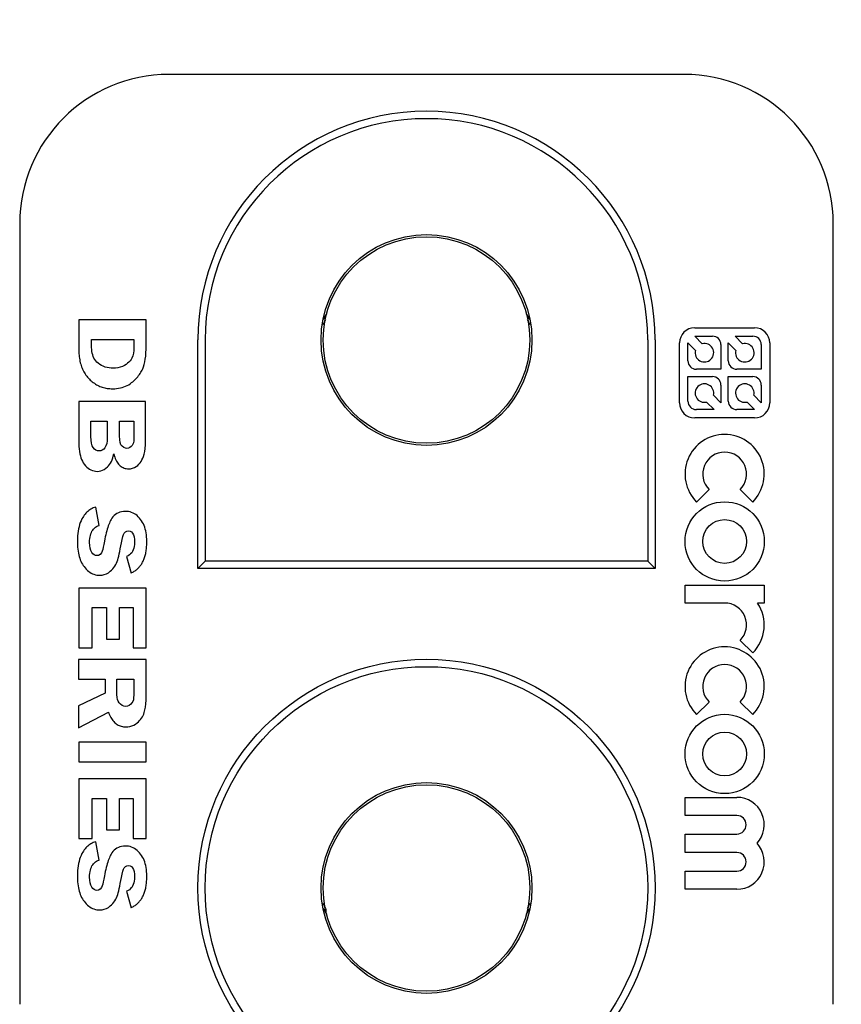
# Model space of a CAD drawing. Header units: inches. Extents: x 0 to 34, y 0 to 22.
# Tile 69 of 78: x 28.155 to 28.642, y 16.929 to 17.513. Entities that reach past the tile are written whole.
import ezdxf

# ---------------------------------------------------------------- set-up
doc = ezdxf.new("R2010")
doc.units = ezdxf.units.IN
doc.header["$LTSCALE"] = 1.87
doc.header["$MEASUREMENT"] = 0
doc.layers.get('0').update_dxf_attribs({"linetype": 'CONTINUOUS'})
doc.layers.add('DETAIL', color=7, linetype='CONTINUOUS')
doc.styles.get("Standard").update_dxf_attribs({"font": 'txt', "width": 0.8})
doc.dimstyles.get("Standard").update_dxf_attribs({"dimtxt": 0.125, "dimasz": 0.18, "dimexe": 0.125, "dimexo": 0.0625, "dimgap": 0.09, "dimtad": 0, "dimtih": 1, "dimtoh": 1, "dimdec": 3, "dimzin": 4, "dimdsep": 46, "dimtxsty": 'STANDARD', "dimblk": '_FILLED', "dimblk1": '_FILLED', "dimblk2": '_FILLED', "dimcen": 0.09, "dimadec": 0, "dimazin": 0, "dimtol": 1, "dimtp": 0.01, "dimtm": 0.01, "dimtfac": 1, "dimtdec": 3, "dimtofl": 0, "dimtmove": 0, "dimatfit": 3, "dimldrblk": '_FILLED', "dimfxl": 1, "dimtolj": 1, "dimtzin": 4, "dimarcsym": 0})

# ---------------------------------------------------------------- blocks, each defined once
blk = doc.blocks.new('_FILLED')
at = {"color": 0, "linetype": 'BYBLOCK'}
blk.add_solid([(0, 0), (-1, 0.1736), (-1, -0.1736)], dxfattribs=at)

msp = doc.modelspace()

# ---------------------------------------------------------------- linework, layer by layer
at = {"color": 7, "linetype": 'CONTINUOUS'}
for p, q in [((28.5486, 17.48067), (28.2431, 17.48067)), ((28.1546, 17.39217), (28.1546, 16.92917)), ((28.6371, 16.92917), (28.6371, 17.39217)), ((28.1896, 17.33516), (28.1896, 17.31799)), ((28.2296, 17.33516), (28.1896, 17.33516)), ((28.2296, 17.31993), (28.2296, 17.33516)), ((28.55492, 17.33042), (28.59042, 17.33042)), ((28.19728, 17.31879), (28.19728, 17.32354)), ((28.19728, 17.32354), (28.22233, 17.32354)), ((28.22233, 17.32354), (28.22233, 17.31868)), ((28.22957, 17.31768), (28.2296, 17.31993)), ((28.26024, 17.18755), (28.26024, 17.32317)), ((28.2646, 17.32317), (28.2646, 17.19192)), ((28.5271, 17.32317), (28.5271, 17.19192)), ((28.53147, 17.32317), (28.53147, 17.18755)), ((28.54592, 17.28592), (28.54592, 17.32142)), ((28.55089, 17.31084), (28.55089, 17.3214)), ((28.55089, 17.3214), (28.55535, 17.31695)), ((28.55937, 17.32097), (28.55491, 17.32542)), ((28.55491, 17.32542), (28.56548, 17.32542)), ((28.57048, 17.32042), (28.57048, 17.30584)), ((28.57484, 17.31084), (28.57484, 17.3214)), ((28.57484, 17.3214), (28.57929, 17.31695)), ((28.58331, 17.32097), (28.57886, 17.32542)), ((28.57886, 17.32542), (28.58942, 17.32542)), ((28.59442, 17.32042), (28.59442, 17.30584)), ((28.59942, 17.32142), (28.59942, 17.28592)), ((28.1896, 17.31799), (28.18961, 17.31699)), ((28.18961, 17.31699), (28.18965, 17.31601)), ((28.18965, 17.31601), (28.18971, 17.31505)), ((28.18971, 17.31505), (28.18979, 17.31411)), ((28.18979, 17.31411), (28.1899, 17.31319)), ((28.19732, 17.31756), (28.19728, 17.31879)), ((28.19743, 17.3164), (28.19732, 17.31756)), ((28.19762, 17.3153), (28.19743, 17.3164)), ((28.19789, 17.31427), (28.19762, 17.3153)), ((28.19823, 17.3133), (28.19789, 17.31427)), ((28.22163, 17.31382), (28.22108, 17.31246)), ((28.22202, 17.31531), (28.22163, 17.31382)), ((28.22225, 17.31693), (28.22202, 17.31531)), ((28.22233, 17.31868), (28.22225, 17.31693)), ((28.22931, 17.31361), (28.22947, 17.31557)), ((28.22947, 17.31557), (28.22957, 17.31768)), ((28.1899, 17.31319), (28.19003, 17.31229)), ((28.19003, 17.31229), (28.19018, 17.31141)), ((28.19018, 17.31141), (28.19036, 17.31055)), ((28.19036, 17.31055), (28.19056, 17.30971)), ((28.19056, 17.30971), (28.19079, 17.30889)), ((28.19079, 17.30889), (28.19104, 17.30808)), ((28.19104, 17.30808), (28.19131, 17.3073)), ((28.19865, 17.31239), (28.19823, 17.3133)), ((28.19915, 17.31155), (28.19865, 17.31239)), ((28.19972, 17.31078), (28.19915, 17.31155)), ((28.20037, 17.31007), (28.19972, 17.31078)), ((28.20109, 17.30943), (28.20037, 17.31007)), ((28.20207, 17.30871), (28.20109, 17.30943)), ((28.20308, 17.30809), (28.20207, 17.30871)), ((28.20414, 17.30756), (28.20308, 17.30809)), ((28.21676, 17.30812), (28.2155, 17.30749)), ((28.21774, 17.30872), (28.21676, 17.30812)), ((28.21861, 17.30938), (28.21774, 17.30872)), ((28.21939, 17.31008), (28.21861, 17.30938)), ((28.22005, 17.31082), (28.21939, 17.31008)), ((28.22062, 17.31162), (28.22005, 17.31082)), ((28.22108, 17.31246), (28.22062, 17.31162)), ((28.22802, 17.30727), (28.22844, 17.30863)), ((28.22844, 17.30863), (28.22879, 17.31014)), ((28.22879, 17.31014), (28.22909, 17.3118)), ((28.22909, 17.3118), (28.22931, 17.31361)), ((28.19131, 17.3073), (28.19161, 17.30654)), ((28.19161, 17.30654), (28.19193, 17.3058)), ((28.19193, 17.3058), (28.19228, 17.30507)), ((28.19228, 17.30507), (28.19265, 17.30437)), ((28.19265, 17.30437), (28.19304, 17.30369)), ((28.19304, 17.30369), (28.19346, 17.30302)), ((28.19346, 17.30302), (28.1939, 17.30238)), ((28.1939, 17.30238), (28.19436, 17.30176)), ((28.20524, 17.30713), (28.20414, 17.30756)), ((28.20638, 17.3068), (28.20524, 17.30713)), ((28.20757, 17.30656), (28.20638, 17.3068)), ((28.20879, 17.30642), (28.20757, 17.30656)), ((28.21006, 17.30637), (28.20879, 17.30642)), ((28.21148, 17.30644), (28.21006, 17.30637)), ((28.21287, 17.30665), (28.21148, 17.30644)), ((28.21421, 17.307), (28.21287, 17.30665)), ((28.2155, 17.30749), (28.21421, 17.307)), ((28.22512, 17.30204), (28.22559, 17.30268)), ((28.22559, 17.30268), (28.22604, 17.30333)), ((28.22604, 17.30333), (28.22646, 17.30399)), ((28.22646, 17.30399), (28.22684, 17.30467)), ((28.22684, 17.30467), (28.22721, 17.30536)), ((28.22721, 17.30536), (28.22754, 17.30605)), ((28.22754, 17.30605), (28.22802, 17.30727)), ((28.57048, 17.30584), (28.55589, 17.30584)), ((28.59442, 17.30584), (28.57984, 17.30584)), ((28.19436, 17.30176), (28.19485, 17.30115)), ((28.19485, 17.30115), (28.19536, 17.30057)), ((28.19536, 17.30057), (28.19591, 17.29998)), ((28.19591, 17.29998), (28.19648, 17.29942)), ((28.19648, 17.29942), (28.19706, 17.29889)), ((28.19706, 17.29889), (28.19766, 17.29839)), ((28.19766, 17.29839), (28.19826, 17.29792)), ((28.19826, 17.29792), (28.19888, 17.29747)), ((28.19888, 17.29747), (28.19952, 17.29706)), ((28.19952, 17.29706), (28.20016, 17.29667)), ((28.20016, 17.29667), (28.20082, 17.29631)), ((28.20082, 17.29631), (28.20149, 17.29598)), ((28.21838, 17.29616), (28.21929, 17.29667)), ((28.21929, 17.29667), (28.22016, 17.29724)), ((28.22016, 17.29724), (28.221, 17.29787)), ((28.221, 17.29787), (28.22167, 17.29843)), ((28.22167, 17.29843), (28.22232, 17.299)), ((28.22232, 17.299), (28.22293, 17.29959)), ((28.22293, 17.29959), (28.22352, 17.30018)), ((28.22352, 17.30018), (28.22408, 17.30079)), ((28.22408, 17.30079), (28.22461, 17.30141)), ((28.22461, 17.30141), (28.22512, 17.30204)), ((28.55089, 17.28689), (28.55089, 17.30147)), ((28.55089, 17.30147), (28.56548, 17.30147)), ((28.57048, 17.29647), (28.57048, 17.28591)), ((28.57484, 17.28689), (28.57484, 17.30147)), ((28.57484, 17.30147), (28.58942, 17.30147)), ((28.59442, 17.29647), (28.59442, 17.28591)), ((28.20149, 17.29598), (28.20217, 17.29568)), ((28.20217, 17.29568), (28.20287, 17.29541)), ((28.20287, 17.29541), (28.20358, 17.29516)), ((28.20358, 17.29516), (28.2043, 17.29495)), ((28.2043, 17.29495), (28.20503, 17.29476)), ((28.20503, 17.29476), (28.20578, 17.29461)), ((28.20578, 17.29461), (28.20654, 17.29448)), ((28.20654, 17.29448), (28.20731, 17.29438)), ((28.20731, 17.29438), (28.2081, 17.2943)), ((28.2081, 17.2943), (28.2089, 17.29426)), ((28.2089, 17.29426), (28.20971, 17.29425)), ((28.20971, 17.29425), (28.21093, 17.29428)), ((28.21093, 17.29428), (28.21211, 17.29437)), ((28.21211, 17.29437), (28.21325, 17.29452)), ((28.21325, 17.29452), (28.21436, 17.29473)), ((28.21436, 17.29473), (28.21542, 17.295)), ((28.21542, 17.295), (28.21645, 17.29532)), ((28.21645, 17.29532), (28.21744, 17.29571)), ((28.21744, 17.29571), (28.21838, 17.29616)), ((28.1896, 17.28667), (28.1896, 17.26334)), ((28.2292, 17.28667), (28.1896, 17.28667)), ((28.2292, 17.26342), (28.2292, 17.28667)), ((28.562, 17.28634), (28.56646, 17.28189)), ((28.57048, 17.28591), (28.56602, 17.29036)), ((28.58595, 17.28634), (28.5904, 17.28189)), ((28.59442, 17.28591), (28.58997, 17.29036)), ((28.56646, 17.28189), (28.55589, 17.28189)), ((28.5904, 17.28189), (28.57984, 17.28189)), ((28.19687, 17.26592), (28.19687, 17.27505)), ((28.19687, 17.27505), (28.20657, 17.27505)), ((28.20657, 17.27505), (28.20657, 17.2654)), ((28.21384, 17.26625), (28.21384, 17.27505)), ((28.21384, 17.27505), (28.22233, 17.27505)), ((28.22233, 17.27505), (28.22233, 17.26708)), ((28.59042, 17.27692), (28.55492, 17.27692)), ((28.22233, 17.26708), (28.2223, 17.26493)), ((28.1896, 17.26334), (28.18963, 17.26165)), ((28.18963, 17.26165), (28.18971, 17.26004)), ((28.19696, 17.26375), (28.19687, 17.26592)), ((28.1972, 17.26193), (28.19696, 17.26375)), ((28.1976, 17.26045), (28.1972, 17.26193)), ((28.20622, 17.26171), (28.20578, 17.26032)), ((28.20648, 17.2634), (28.20622, 17.26171)), ((28.20657, 17.2654), (28.20648, 17.2634)), ((28.21394, 17.26405), (28.21384, 17.26625)), ((28.21421, 17.26231), (28.21394, 17.26405)), ((28.21468, 17.26101), (28.21421, 17.26231)), ((28.22179, 17.2614), (28.22134, 17.26065)), ((28.22206, 17.26221), (28.22179, 17.2614)), ((28.22221, 17.2633), (28.22206, 17.26221)), ((28.2223, 17.26493), (28.22221, 17.2633)), ((28.22915, 17.26104), (28.2292, 17.26342)), ((28.18971, 17.26004), (28.18984, 17.25852)), ((28.18984, 17.25852), (28.19003, 17.25709)), ((28.19003, 17.25709), (28.19027, 17.25574)), ((28.19027, 17.25574), (28.19057, 17.25448)), ((28.19817, 17.25931), (28.1976, 17.26045)), ((28.19888, 17.25847), (28.19817, 17.25931)), ((28.19973, 17.25786), (28.19888, 17.25847)), ((28.2007, 17.2575), (28.19973, 17.25786)), ((28.2018, 17.25738), (28.2007, 17.2575)), ((28.20274, 17.25749), (28.2018, 17.25738)), ((28.20361, 17.25784), (28.20274, 17.25749)), ((28.20442, 17.25843), (28.20361, 17.25784)), ((28.20516, 17.25924), (28.20442, 17.25843)), ((28.20578, 17.26032), (28.20516, 17.25924)), ((28.21013, 17.25435), (28.2104, 17.25559)), ((28.2104, 17.25559), (28.21067, 17.25463)), ((28.21533, 17.26016), (28.21468, 17.26101)), ((28.21631, 17.25945), (28.21533, 17.26016)), ((28.21726, 17.25903), (28.21631, 17.25945)), ((28.21818, 17.25889), (28.21726, 17.25903)), ((28.21912, 17.25901), (28.21818, 17.25889)), ((28.21997, 17.25936), (28.21912, 17.25901)), ((28.22072, 17.25993), (28.21997, 17.25936)), ((28.22134, 17.26065), (28.22072, 17.25993)), ((28.228, 17.25402), (28.22843, 17.2554)), ((28.22843, 17.2554), (28.22877, 17.25703)), ((28.22877, 17.25703), (28.22901, 17.25891)), ((28.22901, 17.25891), (28.22915, 17.26104)), ((28.19057, 17.25448), (28.19092, 17.25331)), ((28.19092, 17.25331), (28.19132, 17.25223)), ((28.19132, 17.25223), (28.19178, 17.25124)), ((28.19178, 17.25124), (28.19229, 17.25034)), ((28.19229, 17.25034), (28.19286, 17.24952)), ((28.20794, 17.24934), (28.20849, 17.25019)), ((28.20849, 17.25019), (28.20899, 17.25111)), ((28.20899, 17.25111), (28.20943, 17.25212)), ((28.20943, 17.25212), (28.20981, 17.2532)), ((28.20981, 17.2532), (28.21013, 17.25435)), ((28.21067, 17.25463), (28.21096, 17.25374)), ((28.21096, 17.25374), (28.21128, 17.25289)), ((28.21128, 17.25289), (28.21162, 17.2521)), ((28.21162, 17.2521), (28.21199, 17.25137)), ((28.21199, 17.25137), (28.21239, 17.25069)), ((28.21239, 17.25069), (28.21281, 17.25006)), ((28.21281, 17.25006), (28.21325, 17.24949)), ((28.22458, 17.24882), (28.22529, 17.24954)), ((28.22529, 17.24954), (28.22595, 17.25031)), ((28.22595, 17.25031), (28.22655, 17.25114)), ((28.22655, 17.25114), (28.22709, 17.25204)), ((28.22709, 17.25204), (28.22757, 17.253)), ((28.22757, 17.253), (28.228, 17.25402)), ((28.19286, 17.24952), (28.1936, 17.24862)), ((28.1936, 17.24862), (28.19437, 17.24783)), ((28.19437, 17.24783), (28.19517, 17.24715)), ((28.19517, 17.24715), (28.196, 17.24657)), ((28.196, 17.24657), (28.19686, 17.2461)), ((28.19686, 17.2461), (28.19775, 17.24573)), ((28.19775, 17.24573), (28.19867, 17.24547)), ((28.19867, 17.24547), (28.19962, 17.24531)), ((28.19962, 17.24531), (28.20061, 17.24526)), ((28.20061, 17.24526), (28.20168, 17.24533)), ((28.20168, 17.24533), (28.20273, 17.24555)), ((28.20273, 17.24555), (28.20376, 17.24591)), ((28.20376, 17.24591), (28.20475, 17.24642)), ((28.20475, 17.24642), (28.20572, 17.24708)), ((28.20572, 17.24708), (28.20666, 17.24788)), ((28.20666, 17.24788), (28.20733, 17.24857)), ((28.20733, 17.24857), (28.20794, 17.24934)), ((28.21325, 17.24949), (28.21373, 17.24898)), ((28.21373, 17.24898), (28.21423, 17.24851)), ((28.21423, 17.24851), (28.21475, 17.24811)), ((28.21475, 17.24811), (28.2153, 17.24775)), ((28.2153, 17.24775), (28.21588, 17.24745)), ((28.21588, 17.24745), (28.21648, 17.24721)), ((28.21648, 17.24721), (28.21711, 17.24702)), ((28.21711, 17.24702), (28.21777, 17.24688)), ((28.21777, 17.24688), (28.21845, 17.2468)), ((28.21845, 17.2468), (28.21915, 17.24677)), ((28.21915, 17.24677), (28.22039, 17.24685)), ((28.22039, 17.24685), (28.22155, 17.2471)), ((28.22155, 17.2471), (28.22264, 17.24751)), ((28.22264, 17.24751), (28.22365, 17.24809)), ((28.22365, 17.24809), (28.22458, 17.24882)), ((28.55605, 17.22705), (28.56348, 17.23447)), ((28.58186, 17.23447), (28.58929, 17.22705)), ((28.19386, 17.22042), (28.19334, 17.21982)), ((28.1944, 17.22098), (28.19386, 17.22042)), ((28.19497, 17.2215), (28.1944, 17.22098)), ((28.19557, 17.22198), (28.19497, 17.2215)), ((28.1962, 17.22243), (28.19557, 17.22198)), ((28.19685, 17.22284), (28.1962, 17.22243)), ((28.19753, 17.22321), (28.19685, 17.22284)), ((28.19824, 17.22355), (28.19753, 17.22321)), ((28.19897, 17.22385), (28.19824, 17.22355)), ((28.19973, 17.22411), (28.19897, 17.22385)), ((28.20171, 17.21319), (28.19973, 17.22411)), ((28.2131, 17.22071), (28.2122, 17.22025)), ((28.21405, 17.22106), (28.2131, 17.22071)), ((28.21507, 17.22132), (28.21405, 17.22106)), ((28.21615, 17.22147), (28.21507, 17.22132)), ((28.2173, 17.22152), (28.21615, 17.22147)), ((28.21826, 17.22148), (28.2173, 17.22152)), ((28.21919, 17.22136), (28.21826, 17.22148)), ((28.22009, 17.22116), (28.21919, 17.22136)), ((28.22097, 17.22089), (28.22009, 17.22116)), ((28.22182, 17.22053), (28.22097, 17.22089)), ((28.22264, 17.22009), (28.22182, 17.22053)), ((28.19055, 17.21484), (28.19014, 17.21366)), ((28.19102, 17.21598), (28.19055, 17.21484)), ((28.19155, 17.21707), (28.19102, 17.21598)), ((28.19195, 17.21781), (28.19155, 17.21707)), ((28.19239, 17.21852), (28.19195, 17.21781)), ((28.19285, 17.21919), (28.19239, 17.21852)), ((28.19334, 17.21982), (28.19285, 17.21919)), ((28.20778, 17.21463), (28.20744, 17.21379)), ((28.20813, 17.21541), (28.20778, 17.21463)), ((28.20849, 17.21613), (28.20813, 17.21541)), ((28.20887, 17.2168), (28.20849, 17.21613)), ((28.20925, 17.21742), (28.20887, 17.2168)), ((28.2099, 17.21828), (28.20925, 17.21742)), ((28.2106, 17.21904), (28.2099, 17.21828)), ((28.21137, 17.2197), (28.2106, 17.21904)), ((28.2122, 17.22025), (28.21137, 17.2197)), ((28.22343, 17.21958), (28.22264, 17.22009)), ((28.2242, 17.21898), (28.22343, 17.21958)), ((28.22493, 17.21831), (28.2242, 17.21898)), ((28.22564, 17.21755), (28.22493, 17.21831)), ((28.22632, 17.21672), (28.22564, 17.21755)), ((28.22691, 17.2159), (28.22632, 17.21672)), ((28.22745, 17.21502), (28.22691, 17.2159)), ((28.22794, 17.21411), (28.22745, 17.21502)), ((28.18923, 17.20984), (28.18904, 17.20847)), ((28.18948, 17.21115), (28.18923, 17.20984)), ((28.18978, 17.21243), (28.18948, 17.21115)), ((28.19014, 17.21366), (28.18978, 17.21243)), ((28.19679, 17.20818), (28.1971, 17.209)), ((28.1971, 17.209), (28.19748, 17.20975)), ((28.19748, 17.20975), (28.19791, 17.21044)), ((28.19791, 17.21044), (28.1984, 17.21106)), ((28.1984, 17.21106), (28.19895, 17.21162)), ((28.19895, 17.21162), (28.19955, 17.21211)), ((28.19955, 17.21211), (28.20021, 17.21254)), ((28.20021, 17.21254), (28.20093, 17.2129)), ((28.20093, 17.2129), (28.20171, 17.21319)), ((28.20591, 17.2088), (28.20564, 17.20764)), ((28.20619, 17.20991), (28.20591, 17.2088)), ((28.20649, 17.21096), (28.20619, 17.20991)), ((28.20679, 17.21196), (28.20649, 17.21096)), ((28.20711, 17.2129), (28.20679, 17.21196)), ((28.20744, 17.21379), (28.20711, 17.2129)), ((28.21664, 17.20862), (28.21736, 17.20934)), ((28.21736, 17.20934), (28.21818, 17.20976)), ((28.21818, 17.20976), (28.2191, 17.2099)), ((28.2191, 17.2099), (28.22006, 17.20976)), ((28.22006, 17.20976), (28.22088, 17.20935)), ((28.22088, 17.20935), (28.22155, 17.20865)), ((28.22837, 17.21314), (28.22794, 17.21411)), ((28.22875, 17.21212), (28.22837, 17.21314)), ((28.22909, 17.21106), (28.22875, 17.21212)), ((28.22937, 17.20995), (28.22909, 17.21106)), ((28.2296, 17.2088), (28.22937, 17.20995)), ((28.22978, 17.20759), (28.2296, 17.2088)), ((28.18882, 17.20561), (28.18879, 17.20411)), ((28.18879, 17.20411), (28.18881, 17.20278)), ((28.1889, 17.20706), (28.18882, 17.20561)), ((28.18904, 17.20847), (28.1889, 17.20706)), ((28.19607, 17.20312), (28.19609, 17.20426)), ((28.19614, 17.20126), (28.19607, 17.20312)), ((28.19609, 17.20426), (28.19618, 17.20534)), ((28.19618, 17.20534), (28.19633, 17.20635)), ((28.19633, 17.20635), (28.19653, 17.2073)), ((28.19653, 17.2073), (28.19679, 17.20818)), ((28.2049, 17.20382), (28.20456, 17.20193)), ((28.20514, 17.20515), (28.2049, 17.20382)), ((28.20538, 17.20642), (28.20514, 17.20515)), ((28.20564, 17.20764), (28.20538, 17.20642)), ((28.21459, 17.20103), (28.2149, 17.20285)), ((28.2149, 17.20285), (28.21528, 17.2049)), ((28.21528, 17.2049), (28.2157, 17.20654)), ((28.2157, 17.20654), (28.21616, 17.20778)), ((28.21616, 17.20778), (28.21664, 17.20862)), ((28.22155, 17.20865), (28.22206, 17.20767)), ((28.22206, 17.20767), (28.22244, 17.20642)), ((28.22244, 17.20642), (28.22266, 17.20488)), ((28.22266, 17.20488), (28.22273, 17.20307)), ((28.22273, 17.20307), (28.22268, 17.20183)), ((28.2299, 17.20634), (28.22978, 17.20759)), ((28.22998, 17.20504), (28.2299, 17.20634)), ((28.23, 17.20369), (28.22998, 17.20504)), ((28.22998, 17.20215), (28.23, 17.20291)), ((28.23, 17.20291), (28.23, 17.20369)), ((28.18881, 17.20278), (28.18886, 17.20149)), ((28.18886, 17.20149), (28.18895, 17.20025)), ((28.18895, 17.20025), (28.18907, 17.19905)), ((28.18907, 17.19905), (28.18923, 17.1979)), ((28.18923, 17.1979), (28.18942, 17.19679)), ((28.19638, 17.19965), (28.19614, 17.20126)), ((28.19677, 17.1983), (28.19638, 17.19965)), ((28.19732, 17.19721), (28.19677, 17.1983)), ((28.19798, 17.19635), (28.19732, 17.19721)), ((28.20307, 17.19702), (28.20234, 17.19604)), ((28.20346, 17.19785), (28.20307, 17.19702)), ((28.20383, 17.19895), (28.20346, 17.19785)), ((28.2042, 17.20031), (28.20383, 17.19895)), ((28.20456, 17.20193), (28.2042, 17.20031)), ((28.21365, 17.19634), (28.21396, 17.19778)), ((28.21396, 17.19778), (28.21428, 17.19934)), ((28.21428, 17.19934), (28.21459, 17.20103)), ((28.22101, 17.19698), (28.22038, 17.19627)), ((28.22153, 17.19777), (28.22101, 17.19698)), ((28.22197, 17.19865), (28.22153, 17.19777)), ((28.2223, 17.19962), (28.22197, 17.19865)), ((28.22254, 17.20068), (28.2223, 17.19962)), ((28.22268, 17.20183), (28.22254, 17.20068)), ((28.22932, 17.19658), (28.22945, 17.19722)), ((28.22945, 17.19722), (28.22957, 17.19788)), ((28.22957, 17.19788), (28.22967, 17.19856)), ((28.22967, 17.19856), (28.22976, 17.19924)), ((28.22976, 17.19924), (28.22983, 17.19995)), ((28.22983, 17.19995), (28.2299, 17.20067)), ((28.2299, 17.20067), (28.22994, 17.2014)), ((28.22994, 17.2014), (28.22998, 17.20215)), ((28.18942, 17.19679), (28.18965, 17.19573)), ((28.18965, 17.19573), (28.18992, 17.1947)), ((28.18992, 17.1947), (28.19021, 17.19373)), ((28.19021, 17.19373), (28.19055, 17.1928)), ((28.19055, 17.1928), (28.19092, 17.19191)), ((28.19092, 17.19191), (28.19132, 17.19107)), ((28.1987, 17.19574), (28.19798, 17.19635)), ((28.19948, 17.19538), (28.1987, 17.19574)), ((28.20032, 17.19526), (28.19948, 17.19538)), ((28.20142, 17.19545), (28.20032, 17.19526)), ((28.20234, 17.19604), (28.20142, 17.19545)), ((28.212, 17.19089), (28.21239, 17.19186)), ((28.21239, 17.19186), (28.21271, 17.19279)), ((28.21271, 17.19279), (28.21302, 17.19385)), ((28.21302, 17.19385), (28.21334, 17.19503)), ((28.21334, 17.19503), (28.21365, 17.19634)), ((28.21885, 17.19513), (28.21794, 17.19469)), ((28.21794, 17.19469), (28.22064, 17.18497)), ((28.21967, 17.19566), (28.21885, 17.19513)), ((28.22038, 17.19627), (28.21967, 17.19566)), ((28.22727, 17.19099), (28.22753, 17.19148)), ((28.22753, 17.19148), (28.22779, 17.19199)), ((28.22779, 17.19199), (28.22803, 17.19251)), ((28.22803, 17.19251), (28.22825, 17.19304)), ((28.22825, 17.19304), (28.22847, 17.1936)), ((28.22847, 17.1936), (28.22866, 17.19416)), ((28.22866, 17.19416), (28.22885, 17.19474)), ((28.22885, 17.19474), (28.22902, 17.19534)), ((28.22902, 17.19534), (28.22918, 17.19595)), ((28.22918, 17.19595), (28.22932, 17.19658)), ((28.2646, 17.19192), (28.26024, 17.18755)), ((28.5271, 17.19192), (28.2646, 17.19192)), ((28.5271, 17.19192), (28.53147, 17.18755)), ((28.19132, 17.19107), (28.19176, 17.19027)), ((28.19176, 17.19027), (28.19223, 17.18951)), ((28.19223, 17.18951), (28.19274, 17.1888)), ((28.19274, 17.1888), (28.19341, 17.18798)), ((28.19341, 17.18798), (28.1941, 17.18722)), ((28.1941, 17.18722), (28.19481, 17.18654)), ((28.19481, 17.18654), (28.19554, 17.18593)), ((28.19554, 17.18593), (28.19629, 17.1854)), ((28.19629, 17.1854), (28.19706, 17.18493)), ((28.2072, 17.18516), (28.20835, 17.18602)), ((28.20835, 17.18602), (28.20911, 17.18672)), ((28.20911, 17.18672), (28.20981, 17.18746)), ((28.20981, 17.18746), (28.21046, 17.18825)), ((28.21046, 17.18825), (28.21103, 17.18909)), ((28.21103, 17.18909), (28.21155, 17.18997)), ((28.21155, 17.18997), (28.212, 17.19089)), ((28.22114, 17.1852), (28.22162, 17.18545)), ((28.22162, 17.18545), (28.22209, 17.18571)), ((28.22209, 17.18571), (28.22255, 17.18599)), ((28.22255, 17.18599), (28.223, 17.18628)), ((28.223, 17.18628), (28.22343, 17.18659)), ((28.22343, 17.18659), (28.22385, 17.18692)), ((28.22385, 17.18692), (28.22425, 17.18725)), ((28.22425, 17.18725), (28.22464, 17.18761)), ((28.22464, 17.18761), (28.22502, 17.18798)), ((28.22502, 17.18798), (28.22538, 17.18836)), ((28.22538, 17.18836), (28.22573, 17.18876)), ((28.22573, 17.18876), (28.22606, 17.18918)), ((28.22606, 17.18918), (28.22639, 17.18961)), ((28.22639, 17.18961), (28.22669, 17.19005)), ((28.22669, 17.19005), (28.22699, 17.19051)), ((28.22699, 17.19051), (28.22727, 17.19099)), ((28.53147, 17.18755), (28.26024, 17.18755)), ((28.19706, 17.18493), (28.19785, 17.18454)), ((28.19785, 17.18454), (28.19866, 17.18421)), ((28.19866, 17.18421), (28.19949, 17.18396)), ((28.19949, 17.18396), (28.20034, 17.18378)), ((28.20034, 17.18378), (28.20121, 17.18368)), ((28.20121, 17.18368), (28.2021, 17.18364)), ((28.2021, 17.18364), (28.20346, 17.18374)), ((28.20346, 17.18374), (28.20476, 17.18402)), ((28.20476, 17.18402), (28.20601, 17.1845)), ((28.20601, 17.1845), (28.2072, 17.18516)), ((28.22064, 17.18497), (28.22114, 17.1852)), ((28.1896, 17.17606), (28.1896, 17.14069)), ((28.2296, 17.17606), (28.1896, 17.17606)), ((28.2296, 17.14069), (28.2296, 17.17606)), ((28.54917, 17.16717), (28.54917, 17.17767)), ((28.54917, 17.17767), (28.59617, 17.17767)), ((28.59617, 17.17767), (28.59617, 17.16717)), ((28.19768, 17.14069), (28.19768, 17.16445)), ((28.19768, 17.16445), (28.20617, 17.16445)), ((28.20617, 17.16445), (28.20617, 17.14576)), ((28.21384, 17.14576), (28.21384, 17.16445)), ((28.21384, 17.16445), (28.22192, 17.16445)), ((28.22192, 17.16445), (28.22192, 17.14069)), ((28.57267, 17.16717), (28.54917, 17.16717)), ((28.59617, 17.16717), (28.59225, 17.16717)), ((28.20617, 17.14576), (28.21384, 17.14576)), ((28.58186, 17.14497), (28.58929, 17.13755)), ((28.1896, 17.14069), (28.19768, 17.14069)), ((28.22192, 17.14069), (28.2296, 17.14069)), ((28.18957, 17.13364), (28.18957, 17.12202)), ((28.2296, 17.13364), (28.18957, 17.13364)), ((28.2296, 17.11186), (28.2296, 17.13364)), ((28.18957, 17.12202), (28.20536, 17.12202)), ((28.20536, 17.12202), (28.20536, 17.11375)), ((28.21223, 17.11494), (28.21223, 17.12202)), ((28.21223, 17.12202), (28.22233, 17.12202)), ((28.22233, 17.12202), (28.22233, 17.11519)), ((28.20536, 17.11375), (28.18957, 17.10615)), ((28.21227, 17.11283), (28.21223, 17.11494)), ((28.2124, 17.11115), (28.21227, 17.11283)), ((28.21262, 17.1099), (28.2124, 17.11115)), ((28.21299, 17.10888), (28.21262, 17.1099)), ((28.22203, 17.10977), (28.22171, 17.10883)), ((28.22219, 17.11101), (28.22203, 17.10977)), ((28.22229, 17.11282), (28.22219, 17.11101)), ((28.22233, 17.11519), (28.22229, 17.11282)), ((28.22942, 17.10742), (28.22956, 17.10955)), ((28.22956, 17.10955), (28.2296, 17.11186)), ((28.18957, 17.10615), (28.18957, 17.0932)), ((28.21357, 17.10795), (28.21299, 17.10888)), ((28.21436, 17.10709), (28.21357, 17.10795)), ((28.2153, 17.10641), (28.21436, 17.10709)), ((28.21633, 17.106), (28.2153, 17.10641)), ((28.21745, 17.10586), (28.21633, 17.106)), ((28.21852, 17.106), (28.21745, 17.10586)), ((28.21951, 17.10641), (28.21852, 17.106)), ((28.22042, 17.10709), (28.21951, 17.10641)), ((28.22118, 17.10793), (28.22042, 17.10709)), ((28.22171, 17.10883), (28.22118, 17.10793)), ((28.22847, 17.10219), (28.22887, 17.10375)), ((28.22887, 17.10375), (28.22919, 17.10549)), ((28.22919, 17.10549), (28.22942, 17.10742)), ((28.55605, 17.10105), (28.56348, 17.10847)), ((28.58186, 17.10847), (28.58929, 17.10105)), ((28.18957, 17.0932), (28.20719, 17.10245)), ((28.20719, 17.10245), (28.20752, 17.1016)), ((28.20752, 17.1016), (28.20786, 17.10079)), ((28.20786, 17.10079), (28.20823, 17.10003)), ((28.20823, 17.10003), (28.20861, 17.09931)), ((28.20861, 17.09931), (28.20902, 17.09864)), ((28.20902, 17.09864), (28.20945, 17.09801)), ((28.20945, 17.09801), (28.2099, 17.09742)), ((28.2257, 17.09742), (28.22631, 17.09812)), ((28.22631, 17.09812), (28.22686, 17.09885)), ((28.22686, 17.09885), (28.22735, 17.09963)), ((28.22735, 17.09963), (28.22778, 17.10044)), ((28.22778, 17.10044), (28.22815, 17.1013)), ((28.22815, 17.1013), (28.22847, 17.10219)), ((28.2099, 17.09742), (28.21036, 17.09688)), ((28.21036, 17.09688), (28.21085, 17.09637)), ((28.21085, 17.09637), (28.21136, 17.09592)), ((28.21136, 17.09592), (28.21189, 17.0955)), ((28.21189, 17.0955), (28.21244, 17.09513)), ((28.21244, 17.09513), (28.21301, 17.09481)), ((28.21301, 17.09481), (28.2136, 17.09453)), ((28.2136, 17.09453), (28.21421, 17.09429)), ((28.21421, 17.09429), (28.21484, 17.09409)), ((28.21484, 17.09409), (28.2155, 17.09394)), ((28.2155, 17.09394), (28.21617, 17.09383)), ((28.21617, 17.09383), (28.21686, 17.09376)), ((28.21686, 17.09376), (28.21757, 17.09374)), ((28.21757, 17.09374), (28.21879, 17.09381)), ((28.21879, 17.09381), (28.21997, 17.09401)), ((28.21997, 17.09401), (28.22111, 17.09434)), ((28.22111, 17.09434), (28.22221, 17.09481)), ((28.22221, 17.09481), (28.22328, 17.09541)), ((28.22328, 17.09541), (28.2243, 17.09614)), ((28.2243, 17.09614), (28.22503, 17.09676)), ((28.22503, 17.09676), (28.2257, 17.09742)), ((28.1896, 17.08465), (28.1896, 17.07303)), ((28.2296, 17.08465), (28.1896, 17.08465)), ((28.2296, 17.07303), (28.2296, 17.08465)), ((28.1896, 17.07303), (28.2296, 17.07303)), ((28.1896, 17.06293), (28.1896, 17.02756)), ((28.2296, 17.06293), (28.1896, 17.06293)), ((28.2296, 17.02756), (28.2296, 17.06293)), ((28.19768, 17.02756), (28.19768, 17.05132)), ((28.19768, 17.05132), (28.20617, 17.05132)), ((28.20617, 17.05132), (28.20617, 17.03263)), ((28.21384, 17.03263), (28.21384, 17.05132)), ((28.21384, 17.05132), (28.22192, 17.05132)), ((28.22192, 17.05132), (28.22192, 17.02756)), ((28.54917, 17.04117), (28.54917, 17.05192)), ((28.54917, 17.05192), (28.57992, 17.05192)), ((28.57992, 17.04117), (28.54917, 17.04117)), ((28.20617, 17.03263), (28.21384, 17.03263)), ((28.54917, 17.01917), (28.54917, 17.03017)), ((28.54917, 17.03017), (28.57992, 17.03017)), ((28.1896, 17.02756), (28.19768, 17.02756)), ((28.19386, 17.02193), (28.19334, 17.02134)), ((28.1944, 17.02249), (28.19386, 17.02193)), ((28.19497, 17.02301), (28.1944, 17.02249)), ((28.19557, 17.0235), (28.19497, 17.02301)), ((28.1962, 17.02395), (28.19557, 17.0235)), ((28.19685, 17.02436), (28.1962, 17.02395)), ((28.19753, 17.02473), (28.19685, 17.02436)), ((28.19824, 17.02506), (28.19753, 17.02473)), ((28.19897, 17.02536), (28.19824, 17.02506)), ((28.19973, 17.02562), (28.19897, 17.02536)), ((28.20171, 17.01471), (28.19973, 17.02562)), ((28.2131, 17.02222), (28.2122, 17.02177)), ((28.21405, 17.02258), (28.2131, 17.02222)), ((28.21507, 17.02283), (28.21405, 17.02258)), ((28.21615, 17.02298), (28.21507, 17.02283)), ((28.2173, 17.02303), (28.21615, 17.02298)), ((28.21826, 17.02299), (28.2173, 17.02303)), ((28.21919, 17.02288), (28.21826, 17.02299)), ((28.22009, 17.02268), (28.21919, 17.02288)), ((28.22097, 17.0224), (28.22009, 17.02268)), ((28.22182, 17.02204), (28.22097, 17.0224)), ((28.22264, 17.02161), (28.22182, 17.02204)), ((28.22192, 17.02756), (28.2296, 17.02756)), ((28.19055, 17.01635), (28.19014, 17.01517)), ((28.19102, 17.01749), (28.19055, 17.01635)), ((28.19155, 17.01858), (28.19102, 17.01749)), ((28.19195, 17.01933), (28.19155, 17.01858)), ((28.19239, 17.02004), (28.19195, 17.01933)), ((28.19285, 17.02071), (28.19239, 17.02004)), ((28.19334, 17.02134), (28.19285, 17.02071)), ((28.20778, 17.01614), (28.20744, 17.01531)), ((28.20813, 17.01692), (28.20778, 17.01614)), ((28.20849, 17.01765), (28.20813, 17.01692)), ((28.20887, 17.01832), (28.20849, 17.01765)), ((28.20925, 17.01893), (28.20887, 17.01832)), ((28.2099, 17.01979), (28.20925, 17.01893)), ((28.2106, 17.02055), (28.2099, 17.01979)), ((28.21137, 17.02121), (28.2106, 17.02055)), ((28.2122, 17.02177), (28.21137, 17.02121)), ((28.22343, 17.02109), (28.22264, 17.02161)), ((28.2242, 17.0205), (28.22343, 17.02109)), ((28.22493, 17.01982), (28.2242, 17.0205)), ((28.22564, 17.01907), (28.22493, 17.01982)), ((28.22632, 17.01824), (28.22564, 17.01907)), ((28.22691, 17.01741), (28.22632, 17.01824)), ((28.22745, 17.01654), (28.22691, 17.01741)), ((28.22794, 17.01562), (28.22745, 17.01654)), ((28.57992, 17.01917), (28.54917, 17.01917)), ((28.18923, 17.01135), (28.18904, 17.00999)), ((28.18948, 17.01267), (28.18923, 17.01135)), ((28.18978, 17.01394), (28.18948, 17.01267)), ((28.19014, 17.01517), (28.18978, 17.01394)), ((28.19679, 17.0097), (28.1971, 17.01051)), ((28.1971, 17.01051), (28.19748, 17.01127)), ((28.19748, 17.01127), (28.19791, 17.01195)), ((28.19791, 17.01195), (28.1984, 17.01258)), ((28.1984, 17.01258), (28.19895, 17.01313)), ((28.19895, 17.01313), (28.19955, 17.01362)), ((28.19955, 17.01362), (28.20021, 17.01405)), ((28.20021, 17.01405), (28.20093, 17.01441)), ((28.20093, 17.01441), (28.20171, 17.01471)), ((28.20591, 17.01032), (28.20564, 17.00915)), ((28.20619, 17.01142), (28.20591, 17.01032)), ((28.20649, 17.01248), (28.20619, 17.01142)), ((28.20679, 17.01348), (28.20649, 17.01248)), ((28.20711, 17.01442), (28.20679, 17.01348)), ((28.20744, 17.01531), (28.20711, 17.01442)), ((28.21616, 17.0093), (28.21664, 17.01014)), ((28.21664, 17.01014), (28.21736, 17.01085)), ((28.21736, 17.01085), (28.21818, 17.01128)), ((28.21818, 17.01128), (28.2191, 17.01142)), ((28.2191, 17.01142), (28.22006, 17.01128)), ((28.22006, 17.01128), (28.22088, 17.01086)), ((28.22088, 17.01086), (28.22155, 17.01016)), ((28.22155, 17.01016), (28.22206, 17.00919)), ((28.22837, 17.01465), (28.22794, 17.01562)), ((28.22875, 17.01364), (28.22837, 17.01465)), ((28.22909, 17.01258), (28.22875, 17.01364)), ((28.22937, 17.01147), (28.22909, 17.01258)), ((28.2296, 17.01031), (28.22937, 17.01147)), ((28.22978, 17.00911), (28.2296, 17.01031)), ((28.18882, 17.00713), (28.18879, 17.00563)), ((28.18879, 17.00563), (28.18881, 17.0043)), ((28.18881, 17.0043), (28.18886, 17.00301)), ((28.1889, 17.00858), (28.18882, 17.00713)), ((28.18904, 17.00999), (28.1889, 17.00858)), ((28.19607, 17.00463), (28.19609, 17.00578)), ((28.19614, 17.00277), (28.19607, 17.00463)), ((28.19609, 17.00578), (28.19618, 17.00685)), ((28.19618, 17.00685), (28.19633, 17.00787)), ((28.19633, 17.00787), (28.19653, 17.00881)), ((28.19653, 17.00881), (28.19679, 17.0097)), ((28.2049, 17.00533), (28.20456, 17.00345)), ((28.20514, 17.00666), (28.2049, 17.00533)), ((28.20538, 17.00793), (28.20514, 17.00666)), ((28.20564, 17.00915), (28.20538, 17.00793)), ((28.21459, 17.00255), (28.2149, 17.00436)), ((28.2149, 17.00436), (28.21528, 17.00641)), ((28.21528, 17.00641), (28.2157, 17.00806)), ((28.2157, 17.00806), (28.21616, 17.0093)), ((28.22206, 17.00919), (28.22244, 17.00793)), ((28.22244, 17.00793), (28.22266, 17.0064)), ((28.22266, 17.0064), (28.22273, 17.00458)), ((28.22273, 17.00458), (28.22268, 17.00335)), ((28.2299, 17.00785), (28.22978, 17.00911)), ((28.22998, 17.00655), (28.2299, 17.00785)), ((28.23, 17.00521), (28.22998, 17.00655)), ((28.22998, 17.00366), (28.23, 17.00443)), ((28.23, 17.00443), (28.23, 17.00521)), ((28.54917, 16.99742), (28.54917, 17.00817)), ((28.54917, 17.00817), (28.57992, 17.00817)), ((28.18886, 17.00301), (28.18895, 17.00177)), ((28.18895, 17.00177), (28.18907, 17.00057)), ((28.18907, 17.00057), (28.18923, 16.99941)), ((28.18923, 16.99941), (28.18942, 16.99831)), ((28.19638, 17.00117), (28.19614, 17.00277)), ((28.19677, 16.99982), (28.19638, 17.00117)), ((28.19732, 16.99872), (28.19677, 16.99982)), ((28.19798, 16.99787), (28.19732, 16.99872)), ((28.20307, 16.99853), (28.20234, 16.99755)), ((28.20346, 16.99937), (28.20307, 16.99853)), ((28.20383, 17.00046), (28.20346, 16.99937)), ((28.2042, 17.00183), (28.20383, 17.00046)), ((28.20456, 17.00345), (28.2042, 17.00183)), ((28.21365, 16.99786), (28.21396, 16.99929)), ((28.21396, 16.99929), (28.21428, 17.00086)), ((28.21428, 17.00086), (28.21459, 17.00255)), ((28.22101, 16.99849), (28.22038, 16.99779)), ((28.22153, 16.99929), (28.22101, 16.99849)), ((28.22197, 17.00017), (28.22153, 16.99929)), ((28.2223, 17.00114), (28.22197, 17.00017)), ((28.22254, 17.0022), (28.2223, 17.00114)), ((28.22268, 17.00335), (28.22254, 17.0022)), ((28.22932, 16.9981), (28.22945, 16.99874)), ((28.22945, 16.99874), (28.22957, 16.9994)), ((28.22957, 16.9994), (28.22967, 17.00007)), ((28.22967, 17.00007), (28.22976, 17.00076)), ((28.22976, 17.00076), (28.22983, 17.00146)), ((28.22983, 17.00146), (28.2299, 17.00218)), ((28.2299, 17.00218), (28.22994, 17.00292)), ((28.22994, 17.00292), (28.22998, 17.00366)), ((28.18942, 16.99831), (28.18965, 16.99724)), ((28.18965, 16.99724), (28.18992, 16.99622)), ((28.18992, 16.99622), (28.19021, 16.99524)), ((28.19021, 16.99524), (28.19055, 16.99431)), ((28.19055, 16.99431), (28.19092, 16.99342)), ((28.19092, 16.99342), (28.19132, 16.99258)), ((28.1987, 16.99726), (28.19798, 16.99787)), ((28.19948, 16.99689), (28.1987, 16.99726)), ((28.20032, 16.99677), (28.19948, 16.99689)), ((28.20142, 16.99697), (28.20032, 16.99677)), ((28.20234, 16.99755), (28.20142, 16.99697)), ((28.212, 16.99241), (28.21239, 16.99338)), ((28.21239, 16.99338), (28.21271, 16.99431)), ((28.21271, 16.99431), (28.21302, 16.99536)), ((28.21302, 16.99536), (28.21334, 16.99655)), ((28.21334, 16.99655), (28.21365, 16.99786)), ((28.21885, 16.99664), (28.21794, 16.9962)), ((28.21794, 16.9962), (28.22064, 16.98648)), ((28.21967, 16.99717), (28.21885, 16.99664)), ((28.22038, 16.99779), (28.21967, 16.99717)), ((28.22727, 16.9925), (28.22753, 16.993)), ((28.22753, 16.993), (28.22779, 16.9935)), ((28.22779, 16.9935), (28.22803, 16.99402)), ((28.22803, 16.99402), (28.22825, 16.99456)), ((28.22825, 16.99456), (28.22847, 16.99511)), ((28.22847, 16.99511), (28.22866, 16.99568)), ((28.22866, 16.99568), (28.22885, 16.99626)), ((28.22885, 16.99626), (28.22902, 16.99686)), ((28.22902, 16.99686), (28.22918, 16.99747)), ((28.22918, 16.99747), (28.22932, 16.9981)), ((28.57992, 16.99742), (28.54917, 16.99742)), ((28.19132, 16.99258), (28.19176, 16.99178)), ((28.19176, 16.99178), (28.19223, 16.99103)), ((28.19223, 16.99103), (28.19274, 16.99032)), ((28.19274, 16.99032), (28.19341, 16.98949)), ((28.19341, 16.98949), (28.1941, 16.98874)), ((28.1941, 16.98874), (28.19481, 16.98806)), ((28.19481, 16.98806), (28.19554, 16.98745)), ((28.19554, 16.98745), (28.19629, 16.98691)), ((28.19629, 16.98691), (28.19706, 16.98645)), ((28.2072, 16.98668), (28.20835, 16.98753)), ((28.20835, 16.98753), (28.20911, 16.98823)), ((28.20911, 16.98823), (28.20981, 16.98898)), ((28.20981, 16.98898), (28.21046, 16.98977)), ((28.21046, 16.98977), (28.21103, 16.9906)), ((28.21103, 16.9906), (28.21155, 16.99148)), ((28.21155, 16.99148), (28.212, 16.99241)), ((28.22114, 16.98671), (28.22162, 16.98696)), ((28.22162, 16.98696), (28.22209, 16.98723)), ((28.22209, 16.98723), (28.22255, 16.9875)), ((28.22255, 16.9875), (28.223, 16.9878)), ((28.223, 16.9878), (28.22343, 16.98811)), ((28.22343, 16.98811), (28.22385, 16.98843)), ((28.22385, 16.98843), (28.22425, 16.98877)), ((28.22425, 16.98877), (28.22464, 16.98912)), ((28.22464, 16.98912), (28.22502, 16.98949)), ((28.22502, 16.98949), (28.22538, 16.98988)), ((28.22538, 16.98988), (28.22573, 16.99028)), ((28.22573, 16.99028), (28.22606, 16.99069)), ((28.22606, 16.99069), (28.22639, 16.99112)), ((28.22639, 16.99112), (28.22669, 16.99157)), ((28.22669, 16.99157), (28.22699, 16.99203)), ((28.22699, 16.99203), (28.22727, 16.9925)), ((28.19706, 16.98645), (28.19785, 16.98605)), ((28.19785, 16.98605), (28.19866, 16.98573)), ((28.19866, 16.98573), (28.19949, 16.98548)), ((28.19949, 16.98548), (28.20034, 16.9853)), ((28.20034, 16.9853), (28.20121, 16.98519)), ((28.20121, 16.98519), (28.2021, 16.98516)), ((28.2021, 16.98516), (28.20346, 16.98525)), ((28.20346, 16.98525), (28.20476, 16.98554)), ((28.20476, 16.98554), (28.20601, 16.98601)), ((28.20601, 16.98601), (28.2072, 16.98668)), ((28.22064, 16.98648), (28.22114, 16.98671))]:
    msp.add_line(p, q, dxfattribs=at)
at = {"color": 1, "linetype": 'CONTINUOUS'}
msp.add_line((28.33617, 16.98583), (28.33606, 16.98396), dxfattribs=at)
at = {"color": 7, "linetype": 'CONTINUOUS'}
for centre, radius in [((28.39585, 17.32317), 0.0625), ((28.39585, 17.32317), 0.06125), ((28.57267, 17.20367), 0.0235), ((28.57267, 17.20367), 0.013), ((28.39585, 16.99817), 0.13561), ((28.39585, 16.99817), 0.13125), ((28.57267, 17.07767), 0.0235), ((28.57267, 17.07767), 0.013), ((28.39585, 16.99817), 0.0625), ((28.39585, 16.99817), 0.06125)]:
    msp.add_circle(centre, radius, dxfattribs=at)
for centre, radius, start, end in [((28.2431, 17.39217), 0.0885, 90, 180), ((28.5486, 17.39217), 0.0885, 0, 90), ((28.39585, 17.32317), 0.13561, 0, 180), ((28.39585, 17.32317), 0.13125, 0, 180), ((28.39585, 17.30142), 0.07, 147.88866, 151.09832), ((28.39585, 17.30142), 0.07, 28.92182, 32.10723), ((28.55492, 17.32142), 0.009, 90, 180), ((28.59042, 17.32142), 0.009, 0, 90), ((28.56068, 17.31563), 0.0055, 166.12259, 103.87741), ((28.56548, 17.32042), 0.005, 0, 90), ((28.58463, 17.31563), 0.0055, 166.12259, 103.87741), ((28.58942, 17.32042), 0.005, 0, 90), ((28.55589, 17.31084), 0.005, 180, 270), ((28.57984, 17.31084), 0.005, 180, 270), ((28.56068, 17.29168), 0.0055, 346.12259, 283.87741), ((28.56548, 17.29647), 0.005, 0, 90), ((28.58463, 17.29168), 0.0055, 346.12259, 283.87741), ((28.58942, 17.29647), 0.005, 0, 90), ((28.55492, 17.28592), 0.009, 180, 270), ((28.55589, 17.28689), 0.005, 180, 270), ((28.57984, 17.28689), 0.005, 180, 270), ((28.59042, 17.28592), 0.009, 270, 360), ((28.57267, 17.24367), 0.0235, 315, 225), ((28.57267, 17.24367), 0.013, 315, 225), ((28.57267, 17.15417), 0.013, 315, 90), ((28.57267, 17.15417), 0.0235, 315, 33.58624), ((28.57267, 17.11767), 0.0235, 315, 225), ((28.57267, 17.11767), 0.013, 315, 225), ((28.57992, 17.03567), 0.01625, 317.39633, 90), ((28.57992, 17.03567), 0.0055, 270, 90), ((28.57992, 17.01367), 0.01625, 270, 42.60367), ((28.57992, 17.01367), 0.0055, 270, 90), ((28.39585, 17.01992), 0.07, 208.92182, 212.10723), ((28.39585, 17.01992), 0.07, 327.88866, 331.09832)]:
    msp.add_arc(centre, radius, start, end, dxfattribs=at)
at = {"color": 1, "linetype": 'CONTINUOUS'}
for start, end in [(150.68273, 153.46553), (26.56939, 29.30691)]:
    msp.add_arc((28.39585, 17.30142), 0.06875, start, end, dxfattribs=at)
at = {"color": 7, "linetype": 'CONTINUOUS', "true_color": 0x262626}
for start, end in [(206.5731, 209.31228), (330.69388, 333.45421)]:
    msp.add_arc((28.39585, 17.01992), 0.06875, start, end, dxfattribs=at)

# ---------------------------------------------------------------- leaders
at = {"layer": 'DETAIL', "color": 2, "linetype": 'CONTINUOUS'}
msp.add_leader([(29.30731, 17.34492), (28.47765, 20.84109), (28.29765, 20.84109)], dimstyle='STANDARD', override={"dimtad": 0}, dxfattribs=at)

doc.saveas('drawing.dxf')
